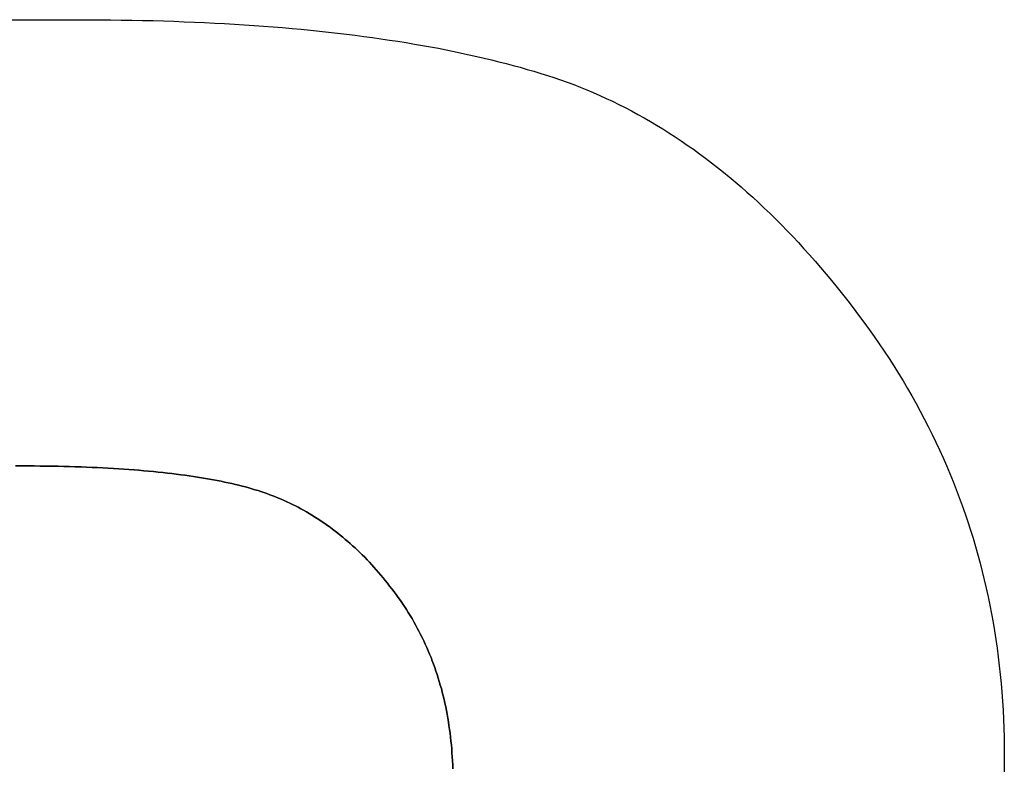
# Model space of a CAD drawing. Extents: x -4.2 to 4.1, y -6.8 to 5.8.
# Tile 209 of 214: x -0.9883 to -0.8826, y -2.3487 to -2.2684. Entities that reach past the tile are written whole.
import ezdxf

# ---------------------------------------------------------------- set-up
doc = ezdxf.new("R2010")
doc.units = 0
doc.layers.get('0').update_dxf_attribs({"linetype": 'CONTINUOUS'})

# ---------------------------------------------------------------- blocks, each defined once
blk = doc.blocks.new('*U1')
at = {"extrusion": (0, 1, 0)}
for p, q in [((-1.08773, -2.26839, 4.4349), (-0.98203, -2.26839, 4.4349)), ((-1.08773, -2.26839, 4.435), (-0.98203, -2.26839, 4.435)), ((-0.98203, -2.26839, 4.435), (-0.98203, -2.26839, 4.4349))]:
    blk.add_line(p, q, dxfattribs=at)
for p, q in [((-1.08773, -2.26839, 4.435), (-0.98203, -2.26839, 4.435)), ((-1.08773, -2.26839, 4.4349), (-0.98203, -2.26839, 4.4349)), ((-0.98203, -2.26839, 4.435), (-0.98203, -2.26839, 4.4349)), ((-0.88256, -2.34737, 4.435), (-0.88256, -2.34737, 4.4349)), ((-0.88256, -2.34737, 4.435), (-0.88256, -2.34737, 4.4349))]:
    blk.add_line(p, q)
for points in [[(-0.98203, -2.26839, 4.4349), (-0.98085, -2.26839, 4.4349), (-0.97967, -2.2684, 4.4349), (-0.9785, -2.26841, 4.4349), (-0.97735, -2.26842, 4.4349), (-0.9762, -2.26844, 4.4349), (-0.97506, -2.26846, 4.4349), (-0.97392, -2.26849, 4.4349), (-0.9728, -2.26852, 4.4349), (-0.97169, -2.26856, 4.4349), (-0.97058, -2.2686, 4.4349), (-0.96949, -2.26864, 4.4349), (-0.9684, -2.26869, 4.4349), (-0.96732, -2.26875, 4.4349), (-0.96625, -2.2688, 4.4349), (-0.96519, -2.26887, 4.4349), (-0.96414, -2.26893, 4.4349), (-0.9631, -2.269, 4.4349), (-0.96207, -2.26908, 4.4349), (-0.96105, -2.26916, 4.4349), (-0.96003, -2.26924, 4.4349), (-0.95902, -2.26933, 4.4349), (-0.95803, -2.26942, 4.4349), (-0.95704, -2.26951, 4.4349), (-0.95606, -2.26961, 4.4349), (-0.95509, -2.26972, 4.4349), (-0.95413, -2.26983, 4.4349), (-0.95318, -2.26994, 4.4349), (-0.95224, -2.27006, 4.4349), (-0.9513, -2.27018, 4.4349), (-0.95038, -2.2703, 4.4349), (-0.94947, -2.27043, 4.4349), (-0.94856, -2.27057, 4.4349), (-0.94766, -2.27071, 4.4349), (-0.94677, -2.27085, 4.4349), (-0.94589, -2.271, 4.4349), (-0.94502, -2.27115, 4.4349), (-0.94416, -2.2713, 4.4349), (-0.94331, -2.27146, 4.4349), (-0.94247, -2.27163, 4.4349), (-0.94163, -2.2718, 4.4349), (-0.94081, -2.27197, 4.4349), (-0.93999, -2.27215, 4.4349), (-0.93918, -2.27233, 4.4349), (-0.93839, -2.27251, 4.4349), (-0.9376, -2.2727, 4.4349), (-0.93682, -2.2729, 4.4349), (-0.93605, -2.27309, 4.4349), (-0.93528, -2.2733, 4.4349), (-0.93453, -2.2735, 4.4349), (-0.93378, -2.27372, 4.4349), (-0.93305, -2.27393, 4.4349), (-0.93232, -2.27415, 4.4349), (-0.93161, -2.27437, 4.4349), (-0.9309, -2.2746, 4.4349), (-0.93019, -2.27485, 4.4349), (-0.92948, -2.2751, 4.4349), (-0.92878, -2.27536, 4.4349), (-0.92808, -2.27563, 4.4349), (-0.92738, -2.27592, 4.4349), (-0.92669, -2.27621, 4.4349), (-0.92599, -2.27651, 4.4349), (-0.9253, -2.27683, 4.4349), (-0.92462, -2.27715, 4.4349), (-0.92393, -2.27748, 4.4349), (-0.92325, -2.27783, 4.4349), (-0.92257, -2.27818, 4.4349), (-0.9219, -2.27855, 4.4349), (-0.92122, -2.27892, 4.4349), (-0.92055, -2.27931, 4.4349), (-0.91989, -2.27971, 4.4349), (-0.91922, -2.28011, 4.4349), (-0.91856, -2.28053, 4.4349), (-0.9179, -2.28096, 4.4349), (-0.91724, -2.2814, 4.4349), (-0.91659, -2.28184, 4.4349), (-0.91594, -2.2823, 4.4349), (-0.91529, -2.28277, 4.4349), (-0.91464, -2.28325, 4.4349), (-0.914, -2.28374, 4.4349), (-0.91336, -2.28424, 4.4349), (-0.91272, -2.28475, 4.4349), (-0.91208, -2.28527, 4.4349), (-0.91145, -2.2858, 4.4349), (-0.91082, -2.28634, 4.4349), (-0.91019, -2.28689, 4.4349), (-0.90957, -2.28745, 4.4349), (-0.90895, -2.28802, 4.4349), (-0.90833, -2.28861, 4.4349), (-0.90771, -2.2892, 4.4349), (-0.9071, -2.2898, 4.4349), (-0.90648, -2.29042, 4.4349), (-0.90588, -2.29104, 4.4349), (-0.90527, -2.29167, 4.4349), (-0.90467, -2.29232, 4.4349), (-0.90407, -2.29297, 4.4349), (-0.90347, -2.29364, 4.4349), (-0.90287, -2.29431, 4.4349), (-0.90228, -2.295, 4.4349), (-0.90169, -2.29569, 4.4349), (-0.90111, -2.2964, 4.4349), (-0.90052, -2.29712, 4.4349), (-0.89994, -2.29784, 4.4349), (-0.89936, -2.29858, 4.4349), (-0.89879, -2.29933, 4.4349), (-0.89821, -2.30009, 4.4349), (-0.89764, -2.30085, 4.4349), (-0.89708, -2.30163, 4.4349), (-0.89653, -2.30241, 4.4349), (-0.89598, -2.30319, 4.4349), (-0.89545, -2.30398, 4.4349), (-0.89493, -2.30477, 4.4349), (-0.89442, -2.30556, 4.4349), (-0.89392, -2.30636, 4.4349), (-0.89343, -2.30717, 4.4349), (-0.89296, -2.30797, 4.4349), (-0.89249, -2.30878, 4.4349), (-0.89203, -2.3096, 4.4349), (-0.89159, -2.31042, 4.4349), (-0.89115, -2.31124, 4.4349), (-0.89073, -2.31207, 4.4349), (-0.89031, -2.3129, 4.4349), (-0.88991, -2.31373, 4.4349), (-0.88952, -2.31457, 4.4349), (-0.88914, -2.31541, 4.4349), (-0.88877, -2.31626, 4.4349), (-0.88841, -2.31711, 4.4349), (-0.88806, -2.31796, 4.4349), (-0.88772, -2.31882, 4.4349), (-0.88739, -2.31968, 4.4349), (-0.88708, -2.32055, 4.4349), (-0.88677, -2.32142, 4.4349), (-0.88648, -2.32229, 4.4349), (-0.88619, -2.32317, 4.4349), (-0.88592, -2.32405, 4.4349), (-0.88565, -2.32494, 4.4349), (-0.8854, -2.32582, 4.4349), (-0.88516, -2.32672, 4.4349), (-0.88493, -2.32762, 4.4349), (-0.88471, -2.32852, 4.4349), (-0.8845, -2.32942, 4.4349), (-0.8843, -2.33033, 4.4349), (-0.88411, -2.33124, 4.4349), (-0.88394, -2.33216, 4.4349), (-0.88377, -2.33308, 4.4349), (-0.88361, -2.33401, 4.4349), (-0.88347, -2.33494, 4.4349), (-0.88333, -2.33587, 4.4349), (-0.88321, -2.3368, 4.4349), (-0.8831, -2.33774, 4.4349), (-0.883, -2.33869, 4.4349), (-0.88291, -2.33964, 4.4349), (-0.88282, -2.34059, 4.4349), (-0.88275, -2.34155, 4.4349), (-0.8827, -2.34251, 4.4349), (-0.88265, -2.34347, 4.4349), (-0.88261, -2.34444, 4.4349), (-0.88258, -2.34541, 4.4349), (-0.88257, -2.34639, 4.4349), (-0.88256, -2.34737, 4.4349)], [(-0.98203, -2.26839, 4.435), (-0.98085, -2.26839, 4.435), (-0.97967, -2.2684, 4.435), (-0.9785, -2.26841, 4.435), (-0.97735, -2.26842, 4.435), (-0.9762, -2.26844, 4.435), (-0.97506, -2.26846, 4.435), (-0.97392, -2.26849, 4.435), (-0.9728, -2.26852, 4.435), (-0.97169, -2.26856, 4.435), (-0.97058, -2.2686, 4.435), (-0.96949, -2.26864, 4.435), (-0.9684, -2.26869, 4.435), (-0.96732, -2.26875, 4.435), (-0.96625, -2.2688, 4.435), (-0.96519, -2.26887, 4.435), (-0.96414, -2.26893, 4.435), (-0.9631, -2.269, 4.435), (-0.96207, -2.26908, 4.435), (-0.96105, -2.26916, 4.435), (-0.96003, -2.26924, 4.435), (-0.95902, -2.26933, 4.435), (-0.95803, -2.26942, 4.435), (-0.95704, -2.26951, 4.435), (-0.95606, -2.26961, 4.435), (-0.95509, -2.26972, 4.435), (-0.95413, -2.26983, 4.435), (-0.95318, -2.26994, 4.435), (-0.95224, -2.27006, 4.435), (-0.9513, -2.27018, 4.435), (-0.95038, -2.2703, 4.435), (-0.94947, -2.27043, 4.435), (-0.94856, -2.27057, 4.435), (-0.94766, -2.27071, 4.435), (-0.94677, -2.27085, 4.435), (-0.94589, -2.271, 4.435), (-0.94502, -2.27115, 4.435), (-0.94416, -2.2713, 4.435), (-0.94331, -2.27146, 4.435), (-0.94247, -2.27163, 4.435), (-0.94163, -2.2718, 4.435), (-0.94081, -2.27197, 4.435), (-0.93999, -2.27215, 4.435), (-0.93918, -2.27233, 4.435), (-0.93839, -2.27251, 4.435), (-0.9376, -2.2727, 4.435), (-0.93682, -2.2729, 4.435), (-0.93605, -2.27309, 4.435), (-0.93528, -2.2733, 4.435), (-0.93453, -2.2735, 4.435), (-0.93378, -2.27372, 4.435), (-0.93305, -2.27393, 4.435), (-0.93232, -2.27415, 4.435), (-0.93161, -2.27437, 4.435), (-0.9309, -2.2746, 4.435), (-0.93019, -2.27485, 4.435), (-0.92948, -2.2751, 4.435), (-0.92878, -2.27536, 4.435), (-0.92808, -2.27563, 4.435), (-0.92738, -2.27592, 4.435), (-0.92669, -2.27621, 4.435), (-0.92599, -2.27651, 4.435), (-0.9253, -2.27683, 4.435), (-0.92462, -2.27715, 4.435), (-0.92393, -2.27748, 4.435), (-0.92325, -2.27783, 4.435), (-0.92257, -2.27818, 4.435), (-0.9219, -2.27855, 4.435), (-0.92122, -2.27892, 4.435), (-0.92055, -2.27931, 4.435), (-0.91989, -2.27971, 4.435), (-0.91922, -2.28011, 4.435), (-0.91856, -2.28053, 4.435), (-0.9179, -2.28096, 4.435), (-0.91724, -2.2814, 4.435), (-0.91659, -2.28184, 4.435), (-0.91594, -2.2823, 4.435), (-0.91529, -2.28277, 4.435), (-0.91464, -2.28325, 4.435), (-0.914, -2.28374, 4.435), (-0.91336, -2.28424, 4.435), (-0.91272, -2.28475, 4.435), (-0.91208, -2.28527, 4.435), (-0.91145, -2.2858, 4.435), (-0.91082, -2.28634, 4.435), (-0.91019, -2.28689, 4.435), (-0.90957, -2.28745, 4.435), (-0.90895, -2.28802, 4.435), (-0.90833, -2.28861, 4.435), (-0.90771, -2.2892, 4.435), (-0.9071, -2.2898, 4.435), (-0.90648, -2.29042, 4.435), (-0.90588, -2.29104, 4.435), (-0.90527, -2.29167, 4.435), (-0.90467, -2.29232, 4.435), (-0.90407, -2.29297, 4.435), (-0.90347, -2.29364, 4.435), (-0.90287, -2.29431, 4.435), (-0.90228, -2.295, 4.435), (-0.90169, -2.29569, 4.435), (-0.90111, -2.2964, 4.435), (-0.90052, -2.29712, 4.435), (-0.89994, -2.29784, 4.435), (-0.89936, -2.29858, 4.435), (-0.89879, -2.29933, 4.435), (-0.89821, -2.30009, 4.435), (-0.89764, -2.30085, 4.435), (-0.89708, -2.30163, 4.435), (-0.89653, -2.30241, 4.435), (-0.89598, -2.30319, 4.435), (-0.89545, -2.30398, 4.435), (-0.89493, -2.30477, 4.435), (-0.89442, -2.30556, 4.435), (-0.89392, -2.30636, 4.435), (-0.89343, -2.30717, 4.435), (-0.89296, -2.30797, 4.435), (-0.89249, -2.30878, 4.435), (-0.89203, -2.3096, 4.435), (-0.89159, -2.31042, 4.435), (-0.89115, -2.31124, 4.435), (-0.89073, -2.31207, 4.435), (-0.89031, -2.3129, 4.435), (-0.88991, -2.31373, 4.435), (-0.88952, -2.31457, 4.435), (-0.88914, -2.31541, 4.435), (-0.88877, -2.31626, 4.435), (-0.88841, -2.31711, 4.435), (-0.88806, -2.31796, 4.435), (-0.88772, -2.31882, 4.435), (-0.88739, -2.31968, 4.435), (-0.88708, -2.32055, 4.435), (-0.88677, -2.32142, 4.435), (-0.88648, -2.32229, 4.435), (-0.88619, -2.32317, 4.435), (-0.88592, -2.32405, 4.435), (-0.88565, -2.32494, 4.435), (-0.8854, -2.32582, 4.435), (-0.88516, -2.32672, 4.435), (-0.88493, -2.32762, 4.435), (-0.88471, -2.32852, 4.435), (-0.8845, -2.32942, 4.435), (-0.8843, -2.33033, 4.435), (-0.88411, -2.33124, 4.435), (-0.88394, -2.33216, 4.435), (-0.88377, -2.33308, 4.435), (-0.88361, -2.33401, 4.435), (-0.88347, -2.33494, 4.435), (-0.88333, -2.33587, 4.435), (-0.88321, -2.3368, 4.435), (-0.8831, -2.33774, 4.435), (-0.883, -2.33869, 4.435), (-0.88291, -2.33964, 4.435), (-0.88282, -2.34059, 4.435), (-0.88275, -2.34155, 4.435), (-0.8827, -2.34251, 4.435), (-0.88265, -2.34347, 4.435), (-0.88261, -2.34444, 4.435), (-0.88258, -2.34541, 4.435), (-0.88257, -2.34639, 4.435), (-0.88256, -2.34737, 4.435)], [(-0.98203, -2.26839, 4.435), (-0.98085, -2.26839, 4.435), (-0.97967, -2.2684, 4.435), (-0.9785, -2.26841, 4.435), (-0.97735, -2.26842, 4.435), (-0.9762, -2.26844, 4.435), (-0.97506, -2.26846, 4.435), (-0.97392, -2.26849, 4.435), (-0.9728, -2.26852, 4.435), (-0.97169, -2.26856, 4.435), (-0.97058, -2.2686, 4.435), (-0.96949, -2.26864, 4.435), (-0.9684, -2.26869, 4.435), (-0.96732, -2.26875, 4.435), (-0.96625, -2.2688, 4.435), (-0.96519, -2.26887, 4.435), (-0.96414, -2.26893, 4.435), (-0.9631, -2.269, 4.435), (-0.96207, -2.26908, 4.435), (-0.96105, -2.26916, 4.435), (-0.96003, -2.26924, 4.435), (-0.95902, -2.26933, 4.435), (-0.95803, -2.26942, 4.435), (-0.95704, -2.26951, 4.435), (-0.95606, -2.26961, 4.435), (-0.95509, -2.26972, 4.435), (-0.95413, -2.26983, 4.435), (-0.95318, -2.26994, 4.435), (-0.95224, -2.27006, 4.435), (-0.9513, -2.27018, 4.435), (-0.95038, -2.2703, 4.435), (-0.94947, -2.27043, 4.435), (-0.94856, -2.27057, 4.435), (-0.94766, -2.27071, 4.435), (-0.94677, -2.27085, 4.435), (-0.94589, -2.271, 4.435), (-0.94502, -2.27115, 4.435), (-0.94416, -2.2713, 4.435), (-0.94331, -2.27146, 4.435), (-0.94247, -2.27163, 4.435), (-0.94163, -2.2718, 4.435), (-0.94081, -2.27197, 4.435), (-0.93999, -2.27215, 4.435), (-0.93918, -2.27233, 4.435), (-0.93839, -2.27251, 4.435), (-0.9376, -2.2727, 4.435), (-0.93682, -2.2729, 4.435), (-0.93605, -2.27309, 4.435), (-0.93528, -2.2733, 4.435), (-0.93453, -2.2735, 4.435), (-0.93378, -2.27372, 4.435), (-0.93305, -2.27393, 4.435), (-0.93232, -2.27415, 4.435), (-0.93161, -2.27437, 4.435), (-0.9309, -2.2746, 4.435), (-0.93019, -2.27485, 4.435), (-0.92948, -2.2751, 4.435), (-0.92878, -2.27536, 4.435), (-0.92808, -2.27563, 4.435), (-0.92738, -2.27592, 4.435), (-0.92669, -2.27621, 4.435), (-0.92599, -2.27651, 4.435), (-0.9253, -2.27683, 4.435), (-0.92462, -2.27715, 4.435), (-0.92393, -2.27748, 4.435), (-0.92325, -2.27783, 4.435), (-0.92257, -2.27818, 4.435), (-0.9219, -2.27855, 4.435), (-0.92122, -2.27892, 4.435), (-0.92055, -2.27931, 4.435), (-0.91989, -2.27971, 4.435), (-0.91922, -2.28011, 4.435), (-0.91856, -2.28053, 4.435), (-0.9179, -2.28096, 4.435), (-0.91724, -2.2814, 4.435), (-0.91659, -2.28184, 4.435), (-0.91594, -2.2823, 4.435), (-0.91529, -2.28277, 4.435), (-0.91464, -2.28325, 4.435), (-0.914, -2.28374, 4.435), (-0.91336, -2.28424, 4.435), (-0.91272, -2.28475, 4.435), (-0.91208, -2.28527, 4.435), (-0.91145, -2.2858, 4.435), (-0.91082, -2.28634, 4.435), (-0.91019, -2.28689, 4.435), (-0.90957, -2.28745, 4.435), (-0.90895, -2.28802, 4.435), (-0.90833, -2.28861, 4.435), (-0.90771, -2.2892, 4.435), (-0.9071, -2.2898, 4.435), (-0.90648, -2.29042, 4.435), (-0.90588, -2.29104, 4.435), (-0.90527, -2.29167, 4.435), (-0.90467, -2.29232, 4.435), (-0.90407, -2.29297, 4.435), (-0.90347, -2.29364, 4.435), (-0.90287, -2.29431, 4.435), (-0.90228, -2.295, 4.435), (-0.90169, -2.29569, 4.435), (-0.90111, -2.2964, 4.435), (-0.90052, -2.29712, 4.435), (-0.89994, -2.29784, 4.435), (-0.89936, -2.29858, 4.435), (-0.89879, -2.29933, 4.435), (-0.89821, -2.30009, 4.435), (-0.89764, -2.30085, 4.435), (-0.89708, -2.30163, 4.435), (-0.89653, -2.30241, 4.435), (-0.89598, -2.30319, 4.435), (-0.89545, -2.30398, 4.435), (-0.89493, -2.30477, 4.435), (-0.89442, -2.30556, 4.435), (-0.89392, -2.30636, 4.435), (-0.89343, -2.30717, 4.435), (-0.89296, -2.30797, 4.435), (-0.89249, -2.30878, 4.435), (-0.89203, -2.3096, 4.435), (-0.89159, -2.31042, 4.435), (-0.89115, -2.31124, 4.435), (-0.89073, -2.31207, 4.435), (-0.89031, -2.3129, 4.435), (-0.88991, -2.31373, 4.435), (-0.88952, -2.31457, 4.435), (-0.88914, -2.31541, 4.435), (-0.88877, -2.31626, 4.435), (-0.88841, -2.31711, 4.435), (-0.88806, -2.31796, 4.435), (-0.88772, -2.31882, 4.435), (-0.88739, -2.31968, 4.435), (-0.88708, -2.32055, 4.435), (-0.88677, -2.32142, 4.435), (-0.88648, -2.32229, 4.435), (-0.88619, -2.32317, 4.435), (-0.88592, -2.32405, 4.435), (-0.88565, -2.32494, 4.435), (-0.8854, -2.32582, 4.435), (-0.88516, -2.32672, 4.435), (-0.88493, -2.32762, 4.435), (-0.88471, -2.32852, 4.435), (-0.8845, -2.32942, 4.435), (-0.8843, -2.33033, 4.435), (-0.88411, -2.33124, 4.435), (-0.88394, -2.33216, 4.435), (-0.88377, -2.33308, 4.435), (-0.88361, -2.33401, 4.435), (-0.88347, -2.33494, 4.435), (-0.88333, -2.33587, 4.435), (-0.88321, -2.3368, 4.435), (-0.8831, -2.33774, 4.435), (-0.883, -2.33869, 4.435), (-0.88291, -2.33964, 4.435), (-0.88282, -2.34059, 4.435), (-0.88275, -2.34155, 4.435), (-0.8827, -2.34251, 4.435), (-0.88265, -2.34347, 4.435), (-0.88261, -2.34444, 4.435), (-0.88258, -2.34541, 4.435), (-0.88257, -2.34639, 4.435), (-0.88256, -2.34737, 4.435)], [(-0.98203, -2.26839, 4.4349), (-0.98085, -2.26839, 4.4349), (-0.97967, -2.2684, 4.4349), (-0.9785, -2.26841, 4.4349), (-0.97735, -2.26842, 4.4349), (-0.9762, -2.26844, 4.4349), (-0.97506, -2.26846, 4.4349), (-0.97392, -2.26849, 4.4349), (-0.9728, -2.26852, 4.4349), (-0.97169, -2.26856, 4.4349), (-0.97058, -2.2686, 4.4349), (-0.96949, -2.26864, 4.4349), (-0.9684, -2.26869, 4.4349), (-0.96732, -2.26875, 4.4349), (-0.96625, -2.2688, 4.4349), (-0.96519, -2.26887, 4.4349), (-0.96414, -2.26893, 4.4349), (-0.9631, -2.269, 4.4349), (-0.96207, -2.26908, 4.4349), (-0.96105, -2.26916, 4.4349), (-0.96003, -2.26924, 4.4349), (-0.95902, -2.26933, 4.4349), (-0.95803, -2.26942, 4.4349), (-0.95704, -2.26951, 4.4349), (-0.95606, -2.26961, 4.4349), (-0.95509, -2.26972, 4.4349), (-0.95413, -2.26983, 4.4349), (-0.95318, -2.26994, 4.4349), (-0.95224, -2.27006, 4.4349), (-0.9513, -2.27018, 4.4349), (-0.95038, -2.2703, 4.4349), (-0.94947, -2.27043, 4.4349), (-0.94856, -2.27057, 4.4349), (-0.94766, -2.27071, 4.4349), (-0.94677, -2.27085, 4.4349), (-0.94589, -2.271, 4.4349), (-0.94502, -2.27115, 4.4349), (-0.94416, -2.2713, 4.4349), (-0.94331, -2.27146, 4.4349), (-0.94247, -2.27163, 4.4349), (-0.94163, -2.2718, 4.4349), (-0.94081, -2.27197, 4.4349), (-0.93999, -2.27215, 4.4349), (-0.93918, -2.27233, 4.4349), (-0.93839, -2.27251, 4.4349), (-0.9376, -2.2727, 4.4349), (-0.93682, -2.2729, 4.4349), (-0.93605, -2.27309, 4.4349), (-0.93528, -2.2733, 4.4349), (-0.93453, -2.2735, 4.4349), (-0.93378, -2.27372, 4.4349), (-0.93305, -2.27393, 4.4349), (-0.93232, -2.27415, 4.4349), (-0.93161, -2.27437, 4.4349), (-0.9309, -2.2746, 4.4349), (-0.93019, -2.27485, 4.4349), (-0.92948, -2.2751, 4.4349), (-0.92878, -2.27536, 4.4349), (-0.92808, -2.27563, 4.4349), (-0.92738, -2.27592, 4.4349), (-0.92669, -2.27621, 4.4349), (-0.92599, -2.27651, 4.4349), (-0.9253, -2.27683, 4.4349), (-0.92462, -2.27715, 4.4349), (-0.92393, -2.27748, 4.4349), (-0.92325, -2.27783, 4.4349), (-0.92257, -2.27818, 4.4349), (-0.9219, -2.27855, 4.4349), (-0.92122, -2.27892, 4.4349), (-0.92055, -2.27931, 4.4349), (-0.91989, -2.27971, 4.4349), (-0.91922, -2.28011, 4.4349), (-0.91856, -2.28053, 4.4349), (-0.9179, -2.28096, 4.4349), (-0.91724, -2.2814, 4.4349), (-0.91659, -2.28184, 4.4349), (-0.91594, -2.2823, 4.4349), (-0.91529, -2.28277, 4.4349), (-0.91464, -2.28325, 4.4349), (-0.914, -2.28374, 4.4349), (-0.91336, -2.28424, 4.4349), (-0.91272, -2.28475, 4.4349), (-0.91208, -2.28527, 4.4349), (-0.91145, -2.2858, 4.4349), (-0.91082, -2.28634, 4.4349), (-0.91019, -2.28689, 4.4349), (-0.90957, -2.28745, 4.4349), (-0.90895, -2.28802, 4.4349), (-0.90833, -2.28861, 4.4349), (-0.90771, -2.2892, 4.4349), (-0.9071, -2.2898, 4.4349), (-0.90648, -2.29042, 4.4349), (-0.90588, -2.29104, 4.4349), (-0.90527, -2.29167, 4.4349), (-0.90467, -2.29232, 4.4349), (-0.90407, -2.29297, 4.4349), (-0.90347, -2.29364, 4.4349), (-0.90287, -2.29431, 4.4349), (-0.90228, -2.295, 4.4349), (-0.90169, -2.29569, 4.4349), (-0.90111, -2.2964, 4.4349), (-0.90052, -2.29712, 4.4349), (-0.89994, -2.29784, 4.4349), (-0.89936, -2.29858, 4.4349), (-0.89879, -2.29933, 4.4349), (-0.89821, -2.30009, 4.4349), (-0.89764, -2.30085, 4.4349), (-0.89708, -2.30163, 4.4349), (-0.89653, -2.30241, 4.4349), (-0.89598, -2.30319, 4.4349), (-0.89545, -2.30398, 4.4349), (-0.89493, -2.30477, 4.4349), (-0.89442, -2.30556, 4.4349), (-0.89392, -2.30636, 4.4349), (-0.89343, -2.30717, 4.4349), (-0.89296, -2.30797, 4.4349), (-0.89249, -2.30878, 4.4349), (-0.89203, -2.3096, 4.4349), (-0.89159, -2.31042, 4.4349), (-0.89115, -2.31124, 4.4349), (-0.89073, -2.31207, 4.4349), (-0.89031, -2.3129, 4.4349), (-0.88991, -2.31373, 4.4349), (-0.88952, -2.31457, 4.4349), (-0.88914, -2.31541, 4.4349), (-0.88877, -2.31626, 4.4349), (-0.88841, -2.31711, 4.4349), (-0.88806, -2.31796, 4.4349), (-0.88772, -2.31882, 4.4349), (-0.88739, -2.31968, 4.4349), (-0.88708, -2.32055, 4.4349), (-0.88677, -2.32142, 4.4349), (-0.88648, -2.32229, 4.4349), (-0.88619, -2.32317, 4.4349), (-0.88592, -2.32405, 4.4349), (-0.88565, -2.32494, 4.4349), (-0.8854, -2.32582, 4.4349), (-0.88516, -2.32672, 4.4349), (-0.88493, -2.32762, 4.4349), (-0.88471, -2.32852, 4.4349), (-0.8845, -2.32942, 4.4349), (-0.8843, -2.33033, 4.4349), (-0.88411, -2.33124, 4.4349), (-0.88394, -2.33216, 4.4349), (-0.88377, -2.33308, 4.4349), (-0.88361, -2.33401, 4.4349), (-0.88347, -2.33494, 4.4349), (-0.88333, -2.33587, 4.4349), (-0.88321, -2.3368, 4.4349), (-0.8831, -2.33774, 4.4349), (-0.883, -2.33869, 4.4349), (-0.88291, -2.33964, 4.4349), (-0.88282, -2.34059, 4.4349), (-0.88275, -2.34155, 4.4349), (-0.8827, -2.34251, 4.4349), (-0.88265, -2.34347, 4.4349), (-0.88261, -2.34444, 4.4349), (-0.88258, -2.34541, 4.4349), (-0.88257, -2.34639, 4.4349), (-0.88256, -2.34737, 4.4349)], [(-0.94176, -2.34881, 4.4349), (-0.94177, -2.34838, 4.4349), (-0.94179, -2.34795, 4.4349), (-0.94182, -2.34752, 4.4349), (-0.94185, -2.34709, 4.4349), (-0.94188, -2.34666, 4.4349), (-0.94191, -2.34624, 4.4349), (-0.94196, -2.34582, 4.4349), (-0.942, -2.3454, 4.4349), (-0.94205, -2.34499, 4.4349), (-0.94211, -2.34458, 4.4349), (-0.94217, -2.34417, 4.4349), (-0.94223, -2.34376, 4.4349), (-0.94229, -2.34335, 4.4349), (-0.94237, -2.34295, 4.4349), (-0.94244, -2.34255, 4.4349), (-0.94252, -2.34215, 4.4349), (-0.94261, -2.34176, 4.4349), (-0.9427, -2.34137, 4.4349), (-0.94279, -2.34098, 4.4349), (-0.94289, -2.34059, 4.4349), (-0.94299, -2.3402, 4.4349), (-0.9431, -2.33982, 4.4349), (-0.94321, -2.33944, 4.4349), (-0.94332, -2.33906, 4.4349), (-0.94344, -2.33869, 4.4349), (-0.94357, -2.33831, 4.4349), (-0.94369, -2.33794, 4.4349), (-0.94383, -2.33757, 4.4349), (-0.94396, -2.33721, 4.4349), (-0.9441, -2.33685, 4.4349), (-0.94425, -2.33648, 4.4349), (-0.9444, -2.33613, 4.4349), (-0.94455, -2.33577, 4.4349), (-0.94471, -2.33542, 4.4349), (-0.94488, -2.33507, 4.4349), (-0.94504, -2.33472, 4.4349), (-0.94522, -2.33437, 4.4349), (-0.94539, -2.33403, 4.4349), (-0.94557, -2.33369, 4.4349), (-0.94576, -2.33335, 4.4349), (-0.94594, -2.33301, 4.4349), (-0.94614, -2.33268, 4.4349), (-0.94634, -2.33235, 4.4349), (-0.94654, -2.33202, 4.4349), (-0.94674, -2.33169, 4.4349), (-0.94695, -2.33137, 4.4349), (-0.94717, -2.33105, 4.4349), (-0.94739, -2.33073, 4.4349), (-0.94761, -2.33041, 4.4349), (-0.94784, -2.3301, 4.4349), (-0.94807, -2.32979, 4.4349), (-0.9483, -2.32948, 4.4349), (-0.94854, -2.32918, 4.4349), (-0.94878, -2.32888, 4.4349), (-0.94901, -2.32858, 4.4349), (-0.94925, -2.32829, 4.4349), (-0.94949, -2.328, 4.4349), (-0.94973, -2.32772, 4.4349), (-0.94998, -2.32744, 4.4349), (-0.95022, -2.32717, 4.4349), (-0.95047, -2.32689, 4.4349), (-0.95072, -2.32663, 4.4349), (-0.95097, -2.32636, 4.4349), (-0.95122, -2.3261, 4.4349), (-0.95148, -2.32585, 4.4349), (-0.95173, -2.3256, 4.4349), (-0.95199, -2.32535, 4.4349), (-0.95225, -2.3251, 4.4349), (-0.95251, -2.32486, 4.4349), (-0.95277, -2.32463, 4.4349), (-0.95304, -2.3244, 4.4349), (-0.9533, -2.32417, 4.4349), (-0.95357, -2.32394, 4.4349), (-0.95384, -2.32372, 4.4349), (-0.95411, -2.32351, 4.4349), (-0.95438, -2.32329, 4.4349), (-0.95466, -2.32309, 4.4349), (-0.95493, -2.32288, 4.4349), (-0.95521, -2.32268, 4.4349), (-0.95549, -2.32248, 4.4349), (-0.95577, -2.32229, 4.4349), (-0.95605, -2.3221, 4.4349), (-0.95633, -2.32192, 4.4349), (-0.95662, -2.32174, 4.4349), (-0.9569, -2.32156, 4.4349), (-0.95719, -2.32139, 4.4349), (-0.95748, -2.32122, 4.4349), (-0.95778, -2.32105, 4.4349), (-0.95807, -2.32089, 4.4349), (-0.95836, -2.32073, 4.4349), (-0.95866, -2.32058, 4.4349), (-0.95896, -2.32043, 4.4349), (-0.95926, -2.32028, 4.4349), (-0.95956, -2.32014, 4.4349), (-0.95986, -2.32, 4.4349), (-0.96017, -2.31987, 4.4349), (-0.96047, -2.31974, 4.4349), (-0.96078, -2.31962, 4.4349), (-0.96109, -2.31949, 4.4349), (-0.9614, -2.31938, 4.4349), (-0.96172, -2.31926, 4.4349), (-0.96203, -2.31915, 4.4349), (-0.96235, -2.31904, 4.4349), (-0.96267, -2.31894, 4.4349), (-0.963, -2.31884, 4.4349), (-0.96333, -2.31874, 4.4349), (-0.96367, -2.31864, 4.4349), (-0.96402, -2.31855, 4.4349), (-0.96437, -2.31845, 4.4349), (-0.96473, -2.31836, 4.4349), (-0.9651, -2.31827, 4.4349), (-0.96548, -2.31819, 4.4349), (-0.96586, -2.3181, 4.4349), (-0.96625, -2.31802, 4.4349), (-0.96664, -2.31794, 4.4349), (-0.96705, -2.31786, 4.4349), (-0.96745, -2.31778, 4.4349), (-0.96787, -2.3177, 4.4349), (-0.96829, -2.31763, 4.4349), (-0.96872, -2.31756, 4.4349), (-0.96916, -2.31749, 4.4349), (-0.9696, -2.31742, 4.4349), (-0.97005, -2.31735, 4.4349), (-0.97051, -2.31729, 4.4349), (-0.97097, -2.31723, 4.4349), (-0.97144, -2.31717, 4.4349), (-0.97192, -2.31711, 4.4349), (-0.9724, -2.31705, 4.4349), (-0.97289, -2.317, 4.4349), (-0.97339, -2.31695, 4.4349), (-0.97389, -2.3169, 4.4349), (-0.97441, -2.31685, 4.4349), (-0.97492, -2.3168, 4.4349), (-0.97545, -2.31676, 4.4349), (-0.97598, -2.31672, 4.4349), (-0.97652, -2.31667, 4.4349), (-0.97706, -2.31664, 4.4349), (-0.97762, -2.3166, 4.4349), (-0.97817, -2.31657, 4.4349), (-0.97874, -2.31653, 4.4349), (-0.97931, -2.3165, 4.4349), (-0.97989, -2.31647, 4.4349), (-0.98048, -2.31645, 4.4349), (-0.98107, -2.31642, 4.4349), (-0.98167, -2.3164, 4.4349), (-0.98228, -2.31638, 4.4349), (-0.98289, -2.31636, 4.4349), (-0.98351, -2.31634, 4.4349), (-0.98413, -2.31633, 4.4349), (-0.98477, -2.31632, 4.4349), (-0.98541, -2.31631, 4.4349), (-0.98606, -2.3163, 4.4349), (-0.98671, -2.31629, 4.4349), (-0.98737, -2.31629, 4.4349), (-0.98804, -2.31628, 4.4349), (-0.98871, -2.31628, 4.4349)], [(-0.98871, -2.31628, 4.435), (-0.98804, -2.31628, 4.435), (-0.98737, -2.31629, 4.435), (-0.98671, -2.31629, 4.435), (-0.98606, -2.3163, 4.435), (-0.98541, -2.31631, 4.435), (-0.98477, -2.31632, 4.435), (-0.98413, -2.31633, 4.435), (-0.98351, -2.31634, 4.435), (-0.98289, -2.31636, 4.435), (-0.98228, -2.31638, 4.435), (-0.98167, -2.3164, 4.435), (-0.98107, -2.31642, 4.435), (-0.98048, -2.31645, 4.435), (-0.97989, -2.31647, 4.435), (-0.97931, -2.3165, 4.435), (-0.97874, -2.31653, 4.435), (-0.97817, -2.31657, 4.435), (-0.97762, -2.3166, 4.435), (-0.97706, -2.31664, 4.435), (-0.97652, -2.31667, 4.435), (-0.97598, -2.31672, 4.435), (-0.97545, -2.31676, 4.435), (-0.97492, -2.3168, 4.435), (-0.97441, -2.31685, 4.435), (-0.97389, -2.3169, 4.435), (-0.97339, -2.31695, 4.435), (-0.97289, -2.317, 4.435), (-0.9724, -2.31705, 4.435), (-0.97192, -2.31711, 4.435), (-0.97144, -2.31717, 4.435), (-0.97097, -2.31723, 4.435), (-0.97051, -2.31729, 4.435), (-0.97005, -2.31735, 4.435), (-0.9696, -2.31742, 4.435), (-0.96916, -2.31749, 4.435), (-0.96872, -2.31756, 4.435), (-0.96829, -2.31763, 4.435), (-0.96787, -2.3177, 4.435), (-0.96745, -2.31778, 4.435), (-0.96705, -2.31786, 4.435), (-0.96664, -2.31794, 4.435), (-0.96625, -2.31802, 4.435), (-0.96586, -2.3181, 4.435), (-0.96548, -2.31819, 4.435), (-0.9651, -2.31827, 4.435), (-0.96473, -2.31836, 4.435), (-0.96437, -2.31845, 4.435), (-0.96402, -2.31855, 4.435), (-0.96367, -2.31864, 4.435), (-0.96333, -2.31874, 4.435), (-0.963, -2.31884, 4.435), (-0.96267, -2.31894, 4.435), (-0.96235, -2.31904, 4.435), (-0.96203, -2.31915, 4.435), (-0.96172, -2.31926, 4.435), (-0.9614, -2.31938, 4.435), (-0.96109, -2.31949, 4.435), (-0.96078, -2.31962, 4.435), (-0.96047, -2.31974, 4.435), (-0.96017, -2.31987, 4.435), (-0.95986, -2.32, 4.435), (-0.95956, -2.32014, 4.435), (-0.95926, -2.32028, 4.435), (-0.95896, -2.32043, 4.435), (-0.95866, -2.32058, 4.435), (-0.95836, -2.32073, 4.435), (-0.95807, -2.32089, 4.435), (-0.95778, -2.32105, 4.435), (-0.95748, -2.32122, 4.435), (-0.95719, -2.32139, 4.435), (-0.9569, -2.32156, 4.435), (-0.95662, -2.32174, 4.435), (-0.95633, -2.32192, 4.435), (-0.95605, -2.3221, 4.435), (-0.95577, -2.32229, 4.435), (-0.95549, -2.32248, 4.435), (-0.95521, -2.32268, 4.435), (-0.95493, -2.32288, 4.435), (-0.95466, -2.32309, 4.435), (-0.95438, -2.32329, 4.435), (-0.95411, -2.32351, 4.435), (-0.95384, -2.32372, 4.435), (-0.95357, -2.32394, 4.435), (-0.9533, -2.32417, 4.435), (-0.95304, -2.3244, 4.435), (-0.95277, -2.32463, 4.435), (-0.95251, -2.32486, 4.435), (-0.95225, -2.3251, 4.435), (-0.95199, -2.32535, 4.435), (-0.95173, -2.3256, 4.435), (-0.95148, -2.32585, 4.435), (-0.95122, -2.3261, 4.435), (-0.95097, -2.32636, 4.435), (-0.95072, -2.32663, 4.435), (-0.95047, -2.32689, 4.435), (-0.95022, -2.32717, 4.435), (-0.94998, -2.32744, 4.435), (-0.94973, -2.32772, 4.435), (-0.94949, -2.328, 4.435), (-0.94925, -2.32829, 4.435), (-0.94901, -2.32858, 4.435), (-0.94878, -2.32888, 4.435), (-0.94854, -2.32918, 4.435), (-0.9483, -2.32948, 4.435), (-0.94807, -2.32979, 4.435), (-0.94784, -2.3301, 4.435), (-0.94761, -2.33041, 4.435), (-0.94739, -2.33073, 4.435), (-0.94717, -2.33105, 4.435), (-0.94695, -2.33137, 4.435), (-0.94674, -2.33169, 4.435), (-0.94654, -2.33202, 4.435), (-0.94634, -2.33235, 4.435), (-0.94614, -2.33268, 4.435), (-0.94594, -2.33301, 4.435), (-0.94576, -2.33335, 4.435), (-0.94557, -2.33369, 4.435), (-0.94539, -2.33403, 4.435), (-0.94522, -2.33437, 4.435), (-0.94504, -2.33472, 4.435), (-0.94488, -2.33507, 4.435), (-0.94471, -2.33542, 4.435), (-0.94455, -2.33577, 4.435), (-0.9444, -2.33613, 4.435), (-0.94425, -2.33648, 4.435), (-0.9441, -2.33685, 4.435), (-0.94396, -2.33721, 4.435), (-0.94383, -2.33757, 4.435), (-0.94369, -2.33794, 4.435), (-0.94357, -2.33831, 4.435), (-0.94344, -2.33869, 4.435), (-0.94332, -2.33906, 4.435), (-0.94321, -2.33944, 4.435), (-0.9431, -2.33982, 4.435), (-0.94299, -2.3402, 4.435), (-0.94289, -2.34059, 4.435), (-0.94279, -2.34098, 4.435), (-0.9427, -2.34137, 4.435), (-0.94261, -2.34176, 4.435), (-0.94252, -2.34215, 4.435), (-0.94244, -2.34255, 4.435), (-0.94237, -2.34295, 4.435), (-0.94229, -2.34335, 4.435), (-0.94223, -2.34376, 4.435), (-0.94217, -2.34417, 4.435), (-0.94211, -2.34458, 4.435), (-0.94205, -2.34499, 4.435), (-0.942, -2.3454, 4.435), (-0.94196, -2.34582, 4.435), (-0.94191, -2.34624, 4.435), (-0.94188, -2.34666, 4.435), (-0.94185, -2.34709, 4.435), (-0.94182, -2.34752, 4.435), (-0.94179, -2.34795, 4.435), (-0.94177, -2.34838, 4.435), (-0.94176, -2.34881, 4.435)], [(-0.98871, -2.31628, 4.435), (-0.98804, -2.31628, 4.435), (-0.98737, -2.31629, 4.435), (-0.98671, -2.31629, 4.435), (-0.98606, -2.3163, 4.435), (-0.98541, -2.31631, 4.435), (-0.98477, -2.31632, 4.435), (-0.98413, -2.31633, 4.435), (-0.98351, -2.31634, 4.435), (-0.98289, -2.31636, 4.435), (-0.98228, -2.31638, 4.435), (-0.98167, -2.3164, 4.435), (-0.98107, -2.31642, 4.435), (-0.98048, -2.31645, 4.435), (-0.97989, -2.31647, 4.435), (-0.97931, -2.3165, 4.435), (-0.97874, -2.31653, 4.435), (-0.97817, -2.31657, 4.435), (-0.97762, -2.3166, 4.435), (-0.97706, -2.31664, 4.435), (-0.97652, -2.31667, 4.435), (-0.97598, -2.31672, 4.435), (-0.97545, -2.31676, 4.435), (-0.97492, -2.3168, 4.435), (-0.97441, -2.31685, 4.435), (-0.97389, -2.3169, 4.435), (-0.97339, -2.31695, 4.435), (-0.97289, -2.317, 4.435), (-0.9724, -2.31705, 4.435), (-0.97192, -2.31711, 4.435), (-0.97144, -2.31717, 4.435), (-0.97097, -2.31723, 4.435), (-0.97051, -2.31729, 4.435), (-0.97005, -2.31735, 4.435), (-0.9696, -2.31742, 4.435), (-0.96916, -2.31749, 4.435), (-0.96872, -2.31756, 4.435), (-0.96829, -2.31763, 4.435), (-0.96787, -2.3177, 4.435), (-0.96745, -2.31778, 4.435), (-0.96705, -2.31786, 4.435), (-0.96664, -2.31794, 4.435), (-0.96625, -2.31802, 4.435), (-0.96586, -2.3181, 4.435), (-0.96548, -2.31819, 4.435), (-0.9651, -2.31827, 4.435), (-0.96473, -2.31836, 4.435), (-0.96437, -2.31845, 4.435), (-0.96402, -2.31855, 4.435), (-0.96367, -2.31864, 4.435), (-0.96333, -2.31874, 4.435), (-0.963, -2.31884, 4.435), (-0.96267, -2.31894, 4.435), (-0.96235, -2.31904, 4.435), (-0.96203, -2.31915, 4.435), (-0.96172, -2.31926, 4.435), (-0.9614, -2.31938, 4.435), (-0.96109, -2.31949, 4.435), (-0.96078, -2.31962, 4.435), (-0.96047, -2.31974, 4.435), (-0.96017, -2.31987, 4.435), (-0.95986, -2.32, 4.435), (-0.95956, -2.32014, 4.435), (-0.95926, -2.32028, 4.435), (-0.95896, -2.32043, 4.435), (-0.95866, -2.32058, 4.435), (-0.95836, -2.32073, 4.435), (-0.95807, -2.32089, 4.435), (-0.95778, -2.32105, 4.435), (-0.95748, -2.32122, 4.435), (-0.95719, -2.32139, 4.435), (-0.9569, -2.32156, 4.435), (-0.95662, -2.32174, 4.435), (-0.95633, -2.32192, 4.435), (-0.95605, -2.3221, 4.435), (-0.95577, -2.32229, 4.435), (-0.95549, -2.32248, 4.435), (-0.95521, -2.32268, 4.435), (-0.95493, -2.32288, 4.435), (-0.95466, -2.32309, 4.435), (-0.95438, -2.32329, 4.435), (-0.95411, -2.32351, 4.435), (-0.95384, -2.32372, 4.435), (-0.95357, -2.32394, 4.435), (-0.9533, -2.32417, 4.435), (-0.95304, -2.3244, 4.435), (-0.95277, -2.32463, 4.435), (-0.95251, -2.32486, 4.435), (-0.95225, -2.3251, 4.435), (-0.95199, -2.32535, 4.435), (-0.95173, -2.3256, 4.435), (-0.95148, -2.32585, 4.435), (-0.95122, -2.3261, 4.435), (-0.95097, -2.32636, 4.435), (-0.95072, -2.32663, 4.435), (-0.95047, -2.32689, 4.435), (-0.95022, -2.32717, 4.435), (-0.94998, -2.32744, 4.435), (-0.94973, -2.32772, 4.435), (-0.94949, -2.328, 4.435), (-0.94925, -2.32829, 4.435), (-0.94901, -2.32858, 4.435), (-0.94878, -2.32888, 4.435), (-0.94854, -2.32918, 4.435), (-0.9483, -2.32948, 4.435), (-0.94807, -2.32979, 4.435), (-0.94784, -2.3301, 4.435), (-0.94761, -2.33041, 4.435), (-0.94739, -2.33073, 4.435), (-0.94717, -2.33105, 4.435), (-0.94695, -2.33137, 4.435), (-0.94674, -2.33169, 4.435), (-0.94654, -2.33202, 4.435), (-0.94634, -2.33235, 4.435), (-0.94614, -2.33268, 4.435), (-0.94594, -2.33301, 4.435), (-0.94576, -2.33335, 4.435), (-0.94557, -2.33369, 4.435), (-0.94539, -2.33403, 4.435), (-0.94522, -2.33437, 4.435), (-0.94504, -2.33472, 4.435), (-0.94488, -2.33507, 4.435), (-0.94471, -2.33542, 4.435), (-0.94455, -2.33577, 4.435), (-0.9444, -2.33613, 4.435), (-0.94425, -2.33648, 4.435), (-0.9441, -2.33685, 4.435), (-0.94396, -2.33721, 4.435), (-0.94383, -2.33757, 4.435), (-0.94369, -2.33794, 4.435), (-0.94357, -2.33831, 4.435), (-0.94344, -2.33869, 4.435), (-0.94332, -2.33906, 4.435), (-0.94321, -2.33944, 4.435), (-0.9431, -2.33982, 4.435), (-0.94299, -2.3402, 4.435), (-0.94289, -2.34059, 4.435), (-0.94279, -2.34098, 4.435), (-0.9427, -2.34137, 4.435), (-0.94261, -2.34176, 4.435), (-0.94252, -2.34215, 4.435), (-0.94244, -2.34255, 4.435), (-0.94237, -2.34295, 4.435), (-0.94229, -2.34335, 4.435), (-0.94223, -2.34376, 4.435), (-0.94217, -2.34417, 4.435), (-0.94211, -2.34458, 4.435), (-0.94205, -2.34499, 4.435), (-0.942, -2.3454, 4.435), (-0.94196, -2.34582, 4.435), (-0.94191, -2.34624, 4.435), (-0.94188, -2.34666, 4.435), (-0.94185, -2.34709, 4.435), (-0.94182, -2.34752, 4.435), (-0.94179, -2.34795, 4.435), (-0.94177, -2.34838, 4.435), (-0.94176, -2.34881, 4.435)], [(-0.94176, -2.34881, 4.4349), (-0.94177, -2.34838, 4.4349), (-0.94179, -2.34795, 4.4349), (-0.94182, -2.34752, 4.4349), (-0.94185, -2.34709, 4.4349), (-0.94188, -2.34666, 4.4349), (-0.94191, -2.34624, 4.4349), (-0.94196, -2.34582, 4.4349), (-0.942, -2.3454, 4.4349), (-0.94205, -2.34499, 4.4349), (-0.94211, -2.34458, 4.4349), (-0.94217, -2.34417, 4.4349), (-0.94223, -2.34376, 4.4349), (-0.94229, -2.34335, 4.4349), (-0.94237, -2.34295, 4.4349), (-0.94244, -2.34255, 4.4349), (-0.94252, -2.34215, 4.4349), (-0.94261, -2.34176, 4.4349), (-0.9427, -2.34137, 4.4349), (-0.94279, -2.34098, 4.4349), (-0.94289, -2.34059, 4.4349), (-0.94299, -2.3402, 4.4349), (-0.9431, -2.33982, 4.4349), (-0.94321, -2.33944, 4.4349), (-0.94332, -2.33906, 4.4349), (-0.94344, -2.33869, 4.4349), (-0.94357, -2.33831, 4.4349), (-0.94369, -2.33794, 4.4349), (-0.94383, -2.33757, 4.4349), (-0.94396, -2.33721, 4.4349), (-0.9441, -2.33685, 4.4349), (-0.94425, -2.33648, 4.4349), (-0.9444, -2.33613, 4.4349), (-0.94455, -2.33577, 4.4349), (-0.94471, -2.33542, 4.4349), (-0.94488, -2.33507, 4.4349), (-0.94504, -2.33472, 4.4349), (-0.94522, -2.33437, 4.4349), (-0.94539, -2.33403, 4.4349), (-0.94557, -2.33369, 4.4349), (-0.94576, -2.33335, 4.4349), (-0.94594, -2.33301, 4.4349), (-0.94614, -2.33268, 4.4349), (-0.94634, -2.33235, 4.4349), (-0.94654, -2.33202, 4.4349), (-0.94674, -2.33169, 4.4349), (-0.94695, -2.33137, 4.4349), (-0.94717, -2.33105, 4.4349), (-0.94739, -2.33073, 4.4349), (-0.94761, -2.33041, 4.4349), (-0.94784, -2.3301, 4.4349), (-0.94807, -2.32979, 4.4349), (-0.9483, -2.32948, 4.4349), (-0.94854, -2.32918, 4.4349), (-0.94878, -2.32888, 4.4349), (-0.94901, -2.32858, 4.4349), (-0.94925, -2.32829, 4.4349), (-0.94949, -2.328, 4.4349), (-0.94973, -2.32772, 4.4349), (-0.94998, -2.32744, 4.4349), (-0.95022, -2.32717, 4.4349), (-0.95047, -2.32689, 4.4349), (-0.95072, -2.32663, 4.4349), (-0.95097, -2.32636, 4.4349), (-0.95122, -2.3261, 4.4349), (-0.95148, -2.32585, 4.4349), (-0.95173, -2.3256, 4.4349), (-0.95199, -2.32535, 4.4349), (-0.95225, -2.3251, 4.4349), (-0.95251, -2.32486, 4.4349), (-0.95277, -2.32463, 4.4349), (-0.95304, -2.3244, 4.4349), (-0.9533, -2.32417, 4.4349), (-0.95357, -2.32394, 4.4349), (-0.95384, -2.32372, 4.4349), (-0.95411, -2.32351, 4.4349), (-0.95438, -2.32329, 4.4349), (-0.95466, -2.32309, 4.4349), (-0.95493, -2.32288, 4.4349), (-0.95521, -2.32268, 4.4349), (-0.95549, -2.32248, 4.4349), (-0.95577, -2.32229, 4.4349), (-0.95605, -2.3221, 4.4349), (-0.95633, -2.32192, 4.4349), (-0.95662, -2.32174, 4.4349), (-0.9569, -2.32156, 4.4349), (-0.95719, -2.32139, 4.4349), (-0.95748, -2.32122, 4.4349), (-0.95778, -2.32105, 4.4349), (-0.95807, -2.32089, 4.4349), (-0.95836, -2.32073, 4.4349), (-0.95866, -2.32058, 4.4349), (-0.95896, -2.32043, 4.4349), (-0.95926, -2.32028, 4.4349), (-0.95956, -2.32014, 4.4349), (-0.95986, -2.32, 4.4349), (-0.96017, -2.31987, 4.4349), (-0.96047, -2.31974, 4.4349), (-0.96078, -2.31962, 4.4349), (-0.96109, -2.31949, 4.4349), (-0.9614, -2.31938, 4.4349), (-0.96172, -2.31926, 4.4349), (-0.96203, -2.31915, 4.4349), (-0.96235, -2.31904, 4.4349), (-0.96267, -2.31894, 4.4349), (-0.963, -2.31884, 4.4349), (-0.96333, -2.31874, 4.4349), (-0.96367, -2.31864, 4.4349), (-0.96402, -2.31855, 4.4349), (-0.96437, -2.31845, 4.4349), (-0.96473, -2.31836, 4.4349), (-0.9651, -2.31827, 4.4349), (-0.96548, -2.31819, 4.4349), (-0.96586, -2.3181, 4.4349), (-0.96625, -2.31802, 4.4349), (-0.96664, -2.31794, 4.4349), (-0.96705, -2.31786, 4.4349), (-0.96745, -2.31778, 4.4349), (-0.96787, -2.3177, 4.4349), (-0.96829, -2.31763, 4.4349), (-0.96872, -2.31756, 4.4349), (-0.96916, -2.31749, 4.4349), (-0.9696, -2.31742, 4.4349), (-0.97005, -2.31735, 4.4349), (-0.97051, -2.31729, 4.4349), (-0.97097, -2.31723, 4.4349), (-0.97144, -2.31717, 4.4349), (-0.97192, -2.31711, 4.4349), (-0.9724, -2.31705, 4.4349), (-0.97289, -2.317, 4.4349), (-0.97339, -2.31695, 4.4349), (-0.97389, -2.3169, 4.4349), (-0.97441, -2.31685, 4.4349), (-0.97492, -2.3168, 4.4349), (-0.97545, -2.31676, 4.4349), (-0.97598, -2.31672, 4.4349), (-0.97652, -2.31667, 4.4349), (-0.97706, -2.31664, 4.4349), (-0.97762, -2.3166, 4.4349), (-0.97817, -2.31657, 4.4349), (-0.97874, -2.31653, 4.4349), (-0.97931, -2.3165, 4.4349), (-0.97989, -2.31647, 4.4349), (-0.98048, -2.31645, 4.4349), (-0.98107, -2.31642, 4.4349), (-0.98167, -2.3164, 4.4349), (-0.98228, -2.31638, 4.4349), (-0.98289, -2.31636, 4.4349), (-0.98351, -2.31634, 4.4349), (-0.98413, -2.31633, 4.4349), (-0.98477, -2.31632, 4.4349), (-0.98541, -2.31631, 4.4349), (-0.98606, -2.3163, 4.4349), (-0.98671, -2.31629, 4.4349), (-0.98737, -2.31629, 4.4349), (-0.98804, -2.31628, 4.4349), (-0.98871, -2.31628, 4.4349)], [(-0.88256, -2.34737, 4.4349), (-0.88257, -2.34824, 4.4349), (-0.88258, -2.34912, 4.4349)], [(-0.88256, -2.34737, 4.435), (-0.88257, -2.34824, 4.435), (-0.88258, -2.34912, 4.435)], [(-0.88256, -2.34737, 4.435), (-0.88257, -2.34824, 4.435), (-0.88258, -2.34912, 4.435)], [(-0.88256, -2.34737, 4.4349), (-0.88257, -2.34824, 4.4349), (-0.88258, -2.34912, 4.4349)]]:
    blk.add_polyline3d(points)

msp = doc.modelspace()

# ---------------------------------------------------------------- block references
msp.add_blockref('*U1', (0, 0))

doc.saveas('drawing.dxf')
